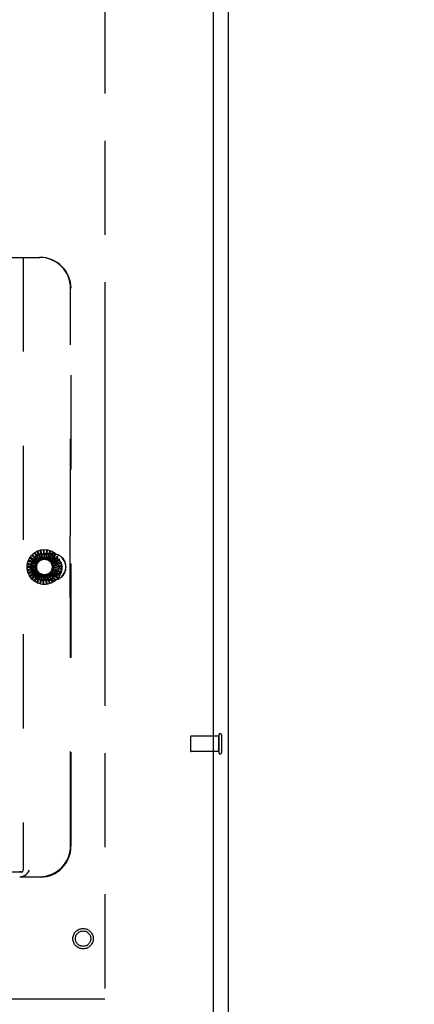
# Model space of a CAD drawing. Header units: inches. Extents: x 0 to 277, y 0 to 179.
# Tile 53 of 94: x 117 to 123, y 60 to 76. Entities that reach past the tile are written whole.
import ezdxf

# ---------------------------------------------------------------- set-up
doc = ezdxf.new("R2010")
doc.units = ezdxf.units.IN
doc.header["$LTSCALE"] = 15.20914
doc.header["$MEASUREMENT"] = 0
doc.linetypes.add('HIDDEN', pattern=[0.2, 0.1, -0.1])
doc.linetypes.add('PHANTOM', pattern=[0.8, 0.45, -0.05, 0.1, -0.05, 0.1, -0.05])
doc.layers.get('0').update_dxf_attribs({"linetype": 'CONTINUOUS'})
for name, color, linetype in [('02___PRT_ALL_AXES', 7, 'CONTINUOUS'), ('AVAILABLE_DOOR_SPACE', 7, 'CONTINUOUS'), ('DEFAULT_2', 8, 'HIDDEN'), ('DIMENSIONS', 7, 'CONTINUOUS')]:
    doc.layers.add(name, color=color, linetype=linetype)
doc.styles.get("Standard").update_dxf_attribs({"font": 'txt', "width": 0.8})
doc.dimstyles.new('DIMSTYLE_3', dxfattribs={"dimtxt": 1.268784, "dimasz": 1.626646, "dimexe": 0.09, "dimexo": 0.07, "dimgap": 0.039, "dimtad": 0, "dimtih": 1, "dimtoh": 1, "dimzin": 4, "dimdsep": 46, "dimtxsty": 'Standard', "dimblk": '_FILLED', "dimblk1": '_FILLED', "dimblk2": '_FILLED', "dimcen": 0.09, "dimadec": 0, "dimazin": 0, "dimtfac": 1, "dimtofl": 0, "dimtmove": 0, "dimatfit": 3, "dimldrblk": '_FILLED', "dimfxl": 0, "dimtolj": 1, "dimtzin": 4, "dimarcsym": 0})

# ---------------------------------------------------------------- blocks, each defined once
blk = doc.blocks.new('_FILLED')
at = {"color": 0, "linetype": 'ByBlock'}
blk.add_solid([(0, 0), (-1, 0.2), (-1, -0.2)], dxfattribs=at)
blk = doc.blocks.new('*D11')
at = {"layer": 'DIMENSIONS', "color": 2, "linetype": 'Continuous'}
for p, q in [((94.718, 111.952), (103.265, 111.952)), ((118.156, 111.952), (109.609, 111.952))]:
    blk.add_line(p, q, dxfattribs=at)
at = {"layer": 'DIMENSIONS', "color": 2, "linetype": 'Continuous', "xscale": 1.6266460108, "yscale": 1.6266460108, "zscale": 1.6266460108, "rotation": 180}
blk.add_blockref('_FILLED', (94.718, 111.952), dxfattribs=at)
at = {"layer": 'DIMENSIONS', "color": 2, "linetype": 'Continuous', "xscale": 1.6266460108, "yscale": 1.6266460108, "zscale": 1.6266460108}
blk.add_blockref('_FILLED', (118.156, 111.952), dxfattribs=at)
at = {"layer": 'DIMENSIONS', "color": 2, "linetype": 'Continuous', "insert": (106.437, 112.587), "char_height": 1.2688, "width": 5.07514, "attachment_point": 2, "line_spacing_factor": 0.9}
blk.add_mtext('23.44', dxfattribs=at)
blk = doc.blocks.new('*D12')
at = {"layer": 'DIMENSIONS', "color": 2, "linetype": 'Continuous'}
for p, q in [((118.156, 109.841), (114.852, 109.841)), ((119.906, 109.841), (123.159, 109.841))]:
    blk.add_line(p, q, dxfattribs=at)
at = {"layer": 'DIMENSIONS', "color": 2, "linetype": 'Continuous', "xscale": 1.6266460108, "yscale": 1.6266460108, "zscale": 1.6266460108}
blk.add_blockref('_FILLED', (118.156, 109.841), dxfattribs=at)
at = {"layer": 'DIMENSIONS', "color": 2, "linetype": 'Continuous', "xscale": 1.6266460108, "yscale": 1.6266460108, "zscale": 1.6266460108, "rotation": 180}
blk.add_blockref('_FILLED', (119.906, 109.841), dxfattribs=at)
at = {"layer": 'DIMENSIONS', "color": 2, "linetype": 'Continuous', "insert": (114.218, 110.475), "char_height": 1.2688, "width": 4.06011, "attachment_point": 3, "line_spacing_factor": 0.9}
blk.add_mtext('1.75', dxfattribs=at)

msp = doc.modelspace()

# ---------------------------------------------------------------- linework, layer by layer
at = {"color": 3, "linetype": 'Continuous'}
for p, q in [((120.156, 52.023), (120.156, 123.815)), ((119.906, 121.065), (119.906, 58.773))]:
    msp.add_line(p, q, dxfattribs=at)
at = {"layer": '02___PRT_ALL_AXES', "color": 8, "linetype": 'HIDDEN'}
for p, q in [((119.998, 64.043), (119.551, 64.043)), ((119.998, 63.795), (119.998, 64.043)), ((119.998, 63.795), (119.551, 63.795))]:
    msp.add_line(p, q, dxfattribs=at)
msp.add_circle((117.802, 60.773), 0.124, dxfattribs=at)
at = {"layer": 'AVAILABLE_DOOR_SPACE', "color": 4, "linetype": 'PHANTOM'}
for p, q in [((118.156, 120.044), (118.156, 59.794)), ((118.156, 59.794), (94.718, 59.794))]:
    msp.add_line(p, q, dxfattribs=at)
at = {"layer": 'DEFAULT_2', "color": 8, "linetype": 'HIDDEN'}
for p, q in [((115.74, 71.773), (117.105, 71.773)), ((116.834, 71.773), (116.834, 61.884)), ((117.6, 67.321), (117.6, 71.273)), ((117.607, 62.265), (117.607, 71.273)), ((117.593, 67.275), (117.596, 67.277)), ((117.589, 67.23), (117.589, 66.317)), ((116.945, 66.788), (117.048, 66.967)), ((117.062, 66.861), (116.957, 66.928)), ((116.982, 66.953), (117.07, 66.87)), ((117.081, 66.881), (116.99, 66.967)), ((117.02, 66.986), (117.09, 66.889)), ((117.103, 66.897), (117.03, 66.999)), ((117.063, 67.012), (117.114, 66.903)), ((117.073, 66.982), (117.28, 66.982)), ((117.127, 66.909), (117.075, 67.023)), ((117.11, 67.03), (117.139, 66.913)), ((117.154, 66.916), (117.124, 67.037)), ((117.16, 67.038), (117.166, 66.917)), ((117.181, 66.918), (117.175, 67.042)), ((117.314, 66.986), (117.177, 66.986)), ((117.177, 66.983), (117.314, 66.983)), ((117.21, 67.036), (117.194, 66.917)), ((117.208, 66.914), (117.226, 67.038)), ((117.259, 67.025), (117.221, 66.911)), ((117.235, 66.906), (117.275, 67.024)), ((117.305, 67.005), (117.246, 66.9)), ((117.259, 66.892), (117.321, 67.001)), ((117.347, 66.976), (117.268, 66.885)), ((117.28, 66.875), (117.361, 66.969)), ((117.382, 66.94), (117.288, 66.865)), ((117.297, 66.853), (117.395, 66.931)), ((117.305, 66.967), (117.409, 66.788)), ((117.033, 66.785), (116.908, 66.785)), ((116.912, 66.769), (117.032, 66.77)), ((117.038, 66.812), (116.915, 66.836)), ((116.916, 66.819), (117.034, 66.797)), ((116.929, 66.868), (117.042, 66.824)), ((117.047, 66.838), (116.931, 66.884)), ((116.952, 66.913), (117.053, 66.848)), ((117.177, 66.923), (117.314, 66.923)), ((117.177, 66.919), (117.314, 66.919)), ((117.301, 66.845), (117.301, 66.845)), ((117.41, 66.899), (117.303, 66.843)), ((117.31, 66.829), (117.421, 66.886)), ((117.429, 66.852), (117.314, 66.817)), ((117.318, 66.803), (117.438, 66.838)), ((117.44, 66.803), (117.32, 66.791)), ((117.321, 66.776), (117.445, 66.788)), ((117.033, 66.757), (116.911, 66.734)), ((116.918, 66.719), (117.036, 66.743)), ((117.039, 66.731), (116.923, 66.684)), ((116.933, 66.671), (117.044, 66.717)), ((117.05, 66.705), (116.944, 66.638)), ((117.048, 66.58), (116.945, 66.759)), ((116.956, 66.627), (117.057, 66.693)), ((117.065, 66.683), (116.974, 66.596)), ((116.988, 66.588), (117.075, 66.671)), ((117.084, 66.663), (117.011, 66.561)), ((117.027, 66.555), (117.096, 66.654)), ((117.107, 66.647), (117.055, 66.534)), ((117.071, 66.531), (117.12, 66.641)), ((117.132, 66.636), (117.102, 66.515)), ((117.119, 66.515), (117.146, 66.633)), ((117.158, 66.63), (117.153, 66.506)), ((117.168, 66.509), (117.173, 66.629)), ((117.314, 66.628), (117.177, 66.628)), ((117.314, 66.623), (117.177, 66.623)), ((117.186, 66.63), (117.204, 66.506)), ((117.219, 66.512), (117.201, 66.631)), ((117.213, 66.634), (117.254, 66.516)), ((117.267, 66.525), (117.227, 66.638)), ((117.239, 66.643), (117.301, 66.535)), ((117.313, 66.547), (117.252, 66.65)), ((117.262, 66.657), (117.344, 66.563)), ((117.353, 66.576), (117.274, 66.667)), ((117.283, 66.676), (117.381, 66.598)), ((117.387, 66.613), (117.292, 66.687)), ((117.299, 66.697), (117.41, 66.64)), ((117.409, 66.759), (117.305, 66.58)), ((117.414, 66.656), (117.306, 66.711)), ((117.311, 66.722), (117.431, 66.687)), ((117.432, 66.703), (117.316, 66.736)), ((117.319, 66.748), (117.443, 66.737)), ((117.44, 66.753), (117.321, 66.763)), ((117.28, 66.565), (117.073, 66.565)), ((117.314, 66.563), (117.177, 66.563)), ((117.177, 66.561), (117.314, 66.561)), ((117.593, 66.272), (117.596, 66.27)), ((117.6, 62.272), (117.6, 66.225)), ((119.541, 64.033), (119.541, 63.805)), ((119.998, 64.061), (119.998, 63.777)), ((120.041, 64.061), (120.041, 63.777)), ((116.815, 61.847), (105.426, 61.847)), ((105.131, 61.766), (117.109, 61.766)), ((105.459, 61.773), (116.782, 61.773)), ((116.782, 61.773), (117.102, 61.773))]:
    msp.add_line(p, q, dxfattribs=at)
for points in [[(116.957, 66.928), (116.957, 66.928), (116.956, 66.928), (116.956, 66.928), (116.956, 66.928), (116.956, 66.928), (116.956, 66.928), (116.956, 66.928), (116.955, 66.928), (116.955, 66.928), (116.955, 66.928), (116.955, 66.927), (116.955, 66.927), (116.954, 66.927), (116.954, 66.927), (116.954, 66.927), (116.954, 66.926), (116.954, 66.926), (116.954, 66.926), (116.953, 66.926), (116.953, 66.925)], [(116.98, 66.959), (116.98, 66.958), (116.979, 66.958), (116.979, 66.958), (116.979, 66.957), (116.979, 66.957), (116.98, 66.956), (116.98, 66.956), (116.98, 66.956), (116.98, 66.955), (116.981, 66.955), (116.981, 66.954), (116.981, 66.954), (116.982, 66.953), (116.982, 66.953)], [(116.99, 66.967), (116.99, 66.967), (116.99, 66.967), (116.99, 66.967), (116.989, 66.967), (116.989, 66.967), (116.989, 66.967), (116.989, 66.967), (116.989, 66.967), (116.988, 66.967), (116.988, 66.967), (116.988, 66.967), (116.988, 66.967), (116.988, 66.966), (116.987, 66.966), (116.987, 66.966), (116.987, 66.966), (116.987, 66.966), (116.986, 66.965), (116.986, 66.965), (116.986, 66.965)], [(117.019, 66.993), (117.018, 66.992), (117.018, 66.992), (117.018, 66.992), (117.018, 66.991), (117.018, 66.991), (117.018, 66.99), (117.018, 66.99), (117.018, 66.989), (117.018, 66.989), (117.018, 66.988), (117.019, 66.988), (117.019, 66.987), (117.019, 66.987), (117.02, 66.986)], [(117.03, 66.999), (117.03, 66.999), (117.03, 66.999), (117.03, 66.999), (117.029, 66.999), (117.029, 66.999), (117.029, 66.999), (117.029, 66.999), (117.029, 66.999), (117.028, 66.999), (117.028, 66.999), (117.028, 66.999), (117.028, 66.999), (117.027, 66.999), (117.027, 66.999), (117.027, 66.998), (117.027, 66.998), (117.026, 66.998), (117.026, 66.998), (117.026, 66.998), (117.026, 66.998)], [(117.063, 67.019), (117.063, 67.018), (117.062, 67.018), (117.062, 67.018), (117.062, 67.017), (117.062, 67.017), (117.062, 67.017), (117.062, 67.016), (117.062, 67.016), (117.062, 67.015), (117.062, 67.015), (117.062, 67.014), (117.062, 67.013), (117.063, 67.013), (117.063, 67.012)], [(117.075, 67.023), (117.075, 67.023), (117.075, 67.023), (117.075, 67.023), (117.075, 67.023), (117.075, 67.023), (117.074, 67.023), (117.074, 67.023), (117.074, 67.023), (117.074, 67.023), (117.074, 67.023), (117.073, 67.023), (117.073, 67.023), (117.073, 67.023), (117.073, 67.023), (117.072, 67.023), (117.072, 67.023), (117.072, 67.022), (117.071, 67.022), (117.071, 67.022), (117.071, 67.022)], [(117.111, 67.036), (117.111, 67.036), (117.111, 67.035), (117.11, 67.035), (117.11, 67.035), (117.11, 67.034), (117.11, 67.034), (117.11, 67.033), (117.11, 67.033), (117.11, 67.032), (117.11, 67.032), (117.11, 67.031), (117.11, 67.031), (117.11, 67.03), (117.11, 67.03)], [(117.124, 67.037), (117.124, 67.038), (117.124, 67.038), (117.124, 67.038), (117.124, 67.038), (117.124, 67.038), (117.124, 67.038), (117.123, 67.038), (117.123, 67.038), (117.123, 67.038), (117.123, 67.038), (117.122, 67.038), (117.122, 67.038), (117.122, 67.038), (117.122, 67.038), (117.121, 67.038), (117.121, 67.038), (117.121, 67.038), (117.12, 67.038), (117.12, 67.038), (117.12, 67.038)], [(117.162, 67.043), (117.162, 67.043), (117.161, 67.043), (117.161, 67.043), (117.161, 67.043), (117.16, 67.042), (117.16, 67.042), (117.16, 67.041), (117.16, 67.041), (117.16, 67.04), (117.16, 67.04), (117.16, 67.039), (117.16, 67.039), (117.16, 67.038), (117.16, 67.038)], [(117.175, 67.042), (117.175, 67.043), (117.175, 67.043), (117.175, 67.043), (117.175, 67.043), (117.175, 67.043), (117.175, 67.043), (117.174, 67.043), (117.174, 67.043), (117.174, 67.043), (117.174, 67.043), (117.173, 67.044), (117.173, 67.044), (117.173, 67.044), (117.173, 67.044), (117.172, 67.044), (117.172, 67.044), (117.172, 67.044), (117.171, 67.044), (117.171, 67.044), (117.171, 67.044)], [(117.214, 67.041), (117.213, 67.041), (117.213, 67.041), (117.212, 67.041), (117.212, 67.041), (117.212, 67.041), (117.211, 67.04), (117.211, 67.04), (117.211, 67.039), (117.211, 67.039), (117.211, 67.038), (117.21, 67.038), (117.21, 67.037), (117.21, 67.037), (117.21, 67.036)], [(117.226, 67.038), (117.226, 67.038), (117.226, 67.038), (117.226, 67.038), (117.226, 67.039), (117.226, 67.039), (117.226, 67.039), (117.225, 67.039), (117.225, 67.039), (117.225, 67.039), (117.225, 67.039), (117.225, 67.039), (117.224, 67.039), (117.224, 67.039), (117.224, 67.04), (117.224, 67.04), (117.223, 67.04), (117.223, 67.04), (117.223, 67.04), (117.222, 67.04), (117.222, 67.04)], [(117.264, 67.029), (117.263, 67.03), (117.263, 67.03), (117.262, 67.029), (117.262, 67.029), (117.262, 67.029), (117.261, 67.029), (117.261, 67.028), (117.261, 67.028), (117.26, 67.028), (117.26, 67.027), (117.26, 67.027), (117.26, 67.026), (117.259, 67.025), (117.259, 67.025)], [(117.275, 67.024), (117.275, 67.024), (117.275, 67.024), (117.275, 67.024), (117.275, 67.024), (117.275, 67.025), (117.275, 67.025), (117.275, 67.025), (117.275, 67.025), (117.274, 67.025), (117.274, 67.025), (117.274, 67.025), (117.274, 67.026), (117.274, 67.026), (117.273, 67.026), (117.273, 67.026), (117.273, 67.026), (117.273, 67.026), (117.272, 67.026), (117.272, 67.026), (117.272, 67.027)], [(117.31, 67.008), (117.31, 67.009), (117.31, 67.009), (117.309, 67.009), (117.309, 67.009), (117.308, 67.008), (117.308, 67.008), (117.308, 67.008), (117.307, 67.008), (117.307, 67.007), (117.307, 67.007), (117.306, 67.006), (117.306, 67.006), (117.306, 67.005), (117.305, 67.005)], [(117.321, 67.001), (117.321, 67.001), (117.321, 67.001), (117.321, 67.001), (117.321, 67.001), (117.321, 67.001), (117.321, 67.002), (117.321, 67.002), (117.32, 67.002), (117.32, 67.002), (117.32, 67.002), (117.32, 67.002), (117.32, 67.003), (117.32, 67.003), (117.319, 67.003), (117.319, 67.003), (117.319, 67.003), (117.319, 67.003), (117.318, 67.004), (117.318, 67.004), (117.318, 67.004)], [(117.352, 66.979), (117.352, 66.979), (117.352, 66.979), (117.351, 66.979), (117.351, 66.979), (117.35, 66.979), (117.35, 66.979), (117.35, 66.979), (117.349, 66.979), (117.349, 66.978), (117.348, 66.978), (117.348, 66.978), (117.348, 66.977), (117.347, 66.977), (117.347, 66.976)], [(117.361, 66.969), (117.361, 66.969), (117.361, 66.969), (117.361, 66.97), (117.361, 66.97), (117.361, 66.97), (117.361, 66.97), (117.361, 66.97), (117.361, 66.971), (117.361, 66.971), (117.361, 66.971), (117.361, 66.971), (117.361, 66.971), (117.36, 66.972), (117.36, 66.972), (117.36, 66.972), (117.36, 66.972), (117.36, 66.972), (117.359, 66.973), (117.359, 66.973), (117.359, 66.973)], [(117.388, 66.942), (117.388, 66.942), (117.387, 66.942), (117.387, 66.943), (117.387, 66.943), (117.386, 66.943), (117.386, 66.943), (117.385, 66.942), (117.385, 66.942), (117.384, 66.942), (117.384, 66.942), (117.383, 66.941), (117.383, 66.941), (117.382, 66.941), (117.382, 66.94)], [(117.395, 66.931), (117.395, 66.931), (117.395, 66.931), (117.395, 66.931), (117.395, 66.931), (117.395, 66.931), (117.395, 66.932), (117.395, 66.932), (117.395, 66.932), (117.395, 66.932), (117.395, 66.933), (117.395, 66.933), (117.395, 66.933), (117.395, 66.933), (117.394, 66.933), (117.394, 66.934), (117.394, 66.934), (117.394, 66.934), (117.394, 66.935), (117.394, 66.935), (117.393, 66.935)], [(116.906, 66.772), (116.906, 66.771), (116.907, 66.771), (116.907, 66.771), (116.907, 66.77), (116.907, 66.77), (116.908, 66.77), (116.908, 66.77), (116.909, 66.769), (116.909, 66.769), (116.91, 66.769), (116.91, 66.769), (116.911, 66.769), (116.912, 66.769), (116.912, 66.769)], [(116.908, 66.785), (116.908, 66.785), (116.908, 66.785), (116.907, 66.785), (116.907, 66.785), (116.907, 66.784), (116.907, 66.784), (116.907, 66.784), (116.907, 66.784), (116.907, 66.784), (116.907, 66.783), (116.907, 66.783), (116.907, 66.783), (116.907, 66.783), (116.907, 66.782), (116.907, 66.782), (116.907, 66.782), (116.907, 66.781), (116.907, 66.781), (116.907, 66.781), (116.907, 66.781)], [(116.911, 66.823), (116.911, 66.823), (116.911, 66.822), (116.911, 66.822), (116.911, 66.821), (116.912, 66.821), (116.912, 66.821), (116.912, 66.82), (116.913, 66.82), (116.913, 66.82), (116.914, 66.82), (116.914, 66.82), (116.915, 66.82), (116.915, 66.819), (116.916, 66.819)], [(116.915, 66.836), (116.915, 66.836), (116.915, 66.836), (116.914, 66.835), (116.914, 66.835), (116.914, 66.835), (116.914, 66.835), (116.914, 66.835), (116.914, 66.835), (116.914, 66.834), (116.914, 66.834), (116.914, 66.834), (116.913, 66.834), (116.913, 66.833), (116.913, 66.833), (116.913, 66.833), (116.913, 66.833), (116.913, 66.832), (116.913, 66.832), (116.913, 66.832), (116.913, 66.831)], [(116.925, 66.872), (116.925, 66.872), (116.925, 66.872), (116.925, 66.871), (116.925, 66.871), (116.925, 66.87), (116.926, 66.87), (116.926, 66.87), (116.926, 66.869), (116.927, 66.869), (116.927, 66.869), (116.928, 66.869), (116.928, 66.868), (116.929, 66.868), (116.929, 66.868)], [(116.931, 66.884), (116.931, 66.884), (116.931, 66.884), (116.931, 66.884), (116.931, 66.884), (116.931, 66.884), (116.93, 66.884), (116.93, 66.883), (116.93, 66.883), (116.93, 66.883), (116.93, 66.883), (116.93, 66.883), (116.93, 66.882), (116.929, 66.882), (116.929, 66.882), (116.929, 66.882), (116.929, 66.882), (116.929, 66.881), (116.929, 66.881), (116.929, 66.881), (116.928, 66.88)], [(116.948, 66.918), (116.948, 66.918), (116.948, 66.917), (116.948, 66.917), (116.948, 66.917), (116.948, 66.916), (116.949, 66.916), (116.949, 66.915), (116.949, 66.915), (116.949, 66.915), (116.95, 66.914), (116.95, 66.914), (116.951, 66.914), (116.951, 66.913), (116.952, 66.913)], [(117.032, 66.77), (117.033, 66.769), (117.033, 66.769), (117.033, 66.768), (117.033, 66.768), (117.033, 66.767), (117.033, 66.766)], [(117.033, 66.785), (117.033, 66.787), (117.034, 66.789), (117.034, 66.791), (117.035, 66.794)], [(117.034, 66.797), (117.035, 66.797), (117.035, 66.796), (117.035, 66.795), (117.035, 66.795), (117.035, 66.794), (117.035, 66.794)], [(117.038, 66.812), (117.038, 66.814), (117.039, 66.816), (117.04, 66.818), (117.041, 66.82)], [(117.042, 66.824), (117.042, 66.823), (117.042, 66.823), (117.042, 66.822), (117.041, 66.821), (117.041, 66.821), (117.041, 66.82)], [(117.047, 66.838), (117.049, 66.839), (117.05, 66.841), (117.051, 66.843), (117.052, 66.845)], [(117.053, 66.848), (117.053, 66.848), (117.053, 66.847), (117.053, 66.847), (117.053, 66.846), (117.053, 66.846), (117.052, 66.845)], [(117.062, 66.861), (117.063, 66.862), (117.065, 66.864), (117.067, 66.866), (117.068, 66.867)], [(117.07, 66.87), (117.07, 66.87), (117.07, 66.869), (117.069, 66.869), (117.069, 66.868), (117.069, 66.868), (117.068, 66.867)], [(117.081, 66.881), (117.082, 66.882), (117.084, 66.884), (117.086, 66.885), (117.088, 66.886)], [(117.09, 66.889), (117.09, 66.888), (117.09, 66.888), (117.089, 66.887), (117.089, 66.887), (117.088, 66.886), (117.088, 66.886)], [(117.103, 66.897), (117.105, 66.898), (117.107, 66.899), (117.109, 66.9), (117.111, 66.901)], [(117.114, 66.903), (117.113, 66.903), (117.113, 66.902), (117.112, 66.902), (117.112, 66.901), (117.111, 66.901), (117.111, 66.901)], [(117.127, 66.909), (117.13, 66.91), (117.132, 66.91), (117.134, 66.911), (117.136, 66.911)], [(117.139, 66.913), (117.139, 66.912), (117.138, 66.912), (117.138, 66.912), (117.137, 66.911), (117.137, 66.911), (117.136, 66.911)], [(117.154, 66.916), (117.156, 66.916), (117.158, 66.916), (117.161, 66.916), (117.163, 66.916)], [(117.166, 66.917), (117.166, 66.917), (117.165, 66.917), (117.165, 66.917), (117.164, 66.916), (117.163, 66.916), (117.163, 66.916)], [(117.181, 66.918), (117.183, 66.917), (117.186, 66.917), (117.188, 66.917), (117.19, 66.916)], [(117.194, 66.917), (117.193, 66.917), (117.193, 66.916), (117.192, 66.916), (117.191, 66.916), (117.191, 66.916), (117.19, 66.916)], [(117.208, 66.914), (117.211, 66.913), (117.213, 66.913), (117.215, 66.912), (117.217, 66.911)], [(117.221, 66.911), (117.22, 66.911), (117.219, 66.911), (117.219, 66.911), (117.218, 66.911), (117.217, 66.911), (117.217, 66.911)], [(117.235, 66.906), (117.236, 66.905), (117.238, 66.903), (117.24, 66.902), (117.242, 66.901)], [(117.246, 66.9), (117.245, 66.9), (117.245, 66.9), (117.244, 66.9), (117.243, 66.901), (117.243, 66.901), (117.242, 66.901)], [(117.259, 66.892), (117.26, 66.891), (117.262, 66.889), (117.264, 66.888), (117.265, 66.886)], [(117.268, 66.885), (117.268, 66.885), (117.267, 66.885), (117.267, 66.885), (117.266, 66.886), (117.266, 66.886), (117.265, 66.886)], [(117.28, 66.875), (117.281, 66.873), (117.282, 66.871), (117.284, 66.869), (117.285, 66.868)], [(117.288, 66.865), (117.287, 66.866), (117.287, 66.866), (117.286, 66.866), (117.286, 66.867), (117.285, 66.867), (117.285, 66.868)], [(117.297, 66.853), (117.298, 66.852), (117.298, 66.851), (117.299, 66.849), (117.3, 66.848), (117.3, 66.847), (117.301, 66.845)], [(117.303, 66.843), (117.303, 66.843), (117.302, 66.843), (117.302, 66.844), (117.302, 66.844), (117.301, 66.845), (117.301, 66.845)], [(117.31, 66.829), (117.31, 66.827), (117.311, 66.825), (117.312, 66.823), (117.312, 66.821)], [(117.314, 66.817), (117.314, 66.818), (117.313, 66.818), (117.313, 66.819), (117.313, 66.82), (117.312, 66.82), (117.312, 66.821)], [(117.318, 66.803), (117.318, 66.801), (117.318, 66.799), (117.319, 66.796), (117.319, 66.794)], [(117.32, 66.791), (117.32, 66.791), (117.319, 66.792), (117.319, 66.792), (117.319, 66.793), (117.319, 66.794), (117.319, 66.794)], [(117.321, 66.776), (117.321, 66.774), (117.321, 66.771), (117.32, 66.769), (117.32, 66.767)], [(117.416, 66.899), (117.416, 66.899), (117.416, 66.899), (117.415, 66.9), (117.415, 66.9), (117.414, 66.9), (117.414, 66.9), (117.414, 66.9), (117.413, 66.9), (117.413, 66.9), (117.412, 66.9), (117.412, 66.899), (117.411, 66.899), (117.41, 66.899), (117.41, 66.899)], [(117.421, 66.886), (117.421, 66.887), (117.421, 66.887), (117.421, 66.887), (117.421, 66.887), (117.421, 66.887), (117.421, 66.887), (117.421, 66.888), (117.421, 66.888), (117.421, 66.888), (117.421, 66.888), (117.421, 66.889), (117.421, 66.889), (117.421, 66.889), (117.421, 66.889), (117.421, 66.89), (117.421, 66.89), (117.42, 66.89), (117.42, 66.891), (117.42, 66.891), (117.42, 66.891)], [(117.436, 66.851), (117.435, 66.852), (117.435, 66.852), (117.435, 66.852), (117.434, 66.852), (117.434, 66.853), (117.434, 66.853), (117.433, 66.853), (117.433, 66.853), (117.432, 66.853), (117.432, 66.853), (117.431, 66.853), (117.431, 66.852), (117.43, 66.852), (117.429, 66.852)], [(117.438, 66.838), (117.438, 66.838), (117.438, 66.838), (117.438, 66.839), (117.438, 66.839), (117.438, 66.839), (117.438, 66.839), (117.438, 66.839), (117.438, 66.84), (117.438, 66.84), (117.438, 66.84), (117.438, 66.84), (117.438, 66.841), (117.438, 66.841), (117.438, 66.841), (117.438, 66.841), (117.438, 66.842), (117.438, 66.842), (117.438, 66.842), (117.438, 66.843), (117.438, 66.843)], [(117.446, 66.801), (117.446, 66.801), (117.445, 66.802), (117.445, 66.802), (117.445, 66.802), (117.444, 66.803), (117.444, 66.803), (117.444, 66.803), (117.443, 66.803), (117.443, 66.803), (117.442, 66.803), (117.441, 66.803), (117.441, 66.803), (117.44, 66.803), (117.44, 66.803)], [(117.445, 66.788), (117.446, 66.788), (117.446, 66.788), (117.446, 66.788), (117.446, 66.788), (117.446, 66.788), (117.446, 66.788), (117.446, 66.789), (117.446, 66.789), (117.446, 66.789), (117.446, 66.789), (117.446, 66.79), (117.446, 66.79), (117.446, 66.79), (117.446, 66.79), (117.446, 66.791), (117.446, 66.791), (117.446, 66.791), (117.446, 66.792), (117.446, 66.792), (117.446, 66.792)], [(116.911, 66.734), (116.91, 66.734), (116.91, 66.734), (116.91, 66.734), (116.91, 66.733), (116.91, 66.733), (116.91, 66.733), (116.91, 66.733), (116.91, 66.733), (116.91, 66.732), (116.91, 66.732), (116.91, 66.732), (116.91, 66.732), (116.91, 66.731), (116.91, 66.731), (116.91, 66.731), (116.91, 66.73), (116.91, 66.73), (116.91, 66.73), (116.91, 66.729), (116.91, 66.729)], [(116.912, 66.721), (116.912, 66.72), (116.912, 66.72), (116.912, 66.72), (116.913, 66.719), (116.913, 66.719), (116.913, 66.719), (116.914, 66.719), (116.914, 66.719), (116.915, 66.719), (116.915, 66.719), (116.916, 66.719), (116.917, 66.719), (116.917, 66.719), (116.918, 66.719)], [(116.923, 66.684), (116.923, 66.684), (116.923, 66.684), (116.923, 66.684), (116.923, 66.684), (116.923, 66.683), (116.922, 66.683), (116.922, 66.683), (116.922, 66.683), (116.923, 66.683), (116.923, 66.682), (116.923, 66.682), (116.923, 66.682), (116.923, 66.682), (116.923, 66.681), (116.923, 66.681), (116.923, 66.681), (116.923, 66.68), (116.923, 66.68), (116.923, 66.68), (116.923, 66.68)], [(116.926, 66.672), (116.927, 66.671), (116.927, 66.671), (116.927, 66.67), (116.928, 66.67), (116.928, 66.67), (116.928, 66.67), (116.929, 66.67), (116.929, 66.67), (116.93, 66.67), (116.93, 66.67), (116.931, 66.671), (116.932, 66.671), (116.932, 66.671), (116.933, 66.671)], [(116.944, 66.638), (116.944, 66.638), (116.944, 66.638), (116.944, 66.637), (116.944, 66.637), (116.944, 66.637), (116.944, 66.637), (116.944, 66.637), (116.944, 66.636), (116.944, 66.636), (116.944, 66.636), (116.944, 66.636), (116.945, 66.635), (116.945, 66.635), (116.945, 66.635), (116.945, 66.635), (116.945, 66.634), (116.945, 66.634), (116.945, 66.634), (116.946, 66.634), (116.946, 66.633)], [(116.95, 66.626), (116.951, 66.626), (116.951, 66.625), (116.951, 66.625), (116.952, 66.625), (116.952, 66.625), (116.952, 66.625), (116.953, 66.625), (116.953, 66.625), (116.954, 66.625), (116.954, 66.626), (116.955, 66.626), (116.955, 66.626), (116.956, 66.626), (116.956, 66.627)], [(117.033, 66.757), (117.033, 66.76), (117.033, 66.762), (117.033, 66.764), (117.033, 66.766)], [(117.036, 66.743), (117.036, 66.742), (117.036, 66.742), (117.037, 66.741), (117.037, 66.741), (117.037, 66.74), (117.037, 66.739)], [(117.039, 66.731), (117.039, 66.733), (117.038, 66.735), (117.038, 66.737), (117.037, 66.739)], [(117.044, 66.717), (117.045, 66.716), (117.045, 66.716), (117.045, 66.715), (117.046, 66.715), (117.046, 66.714), (117.046, 66.714)], [(117.05, 66.705), (117.049, 66.707), (117.048, 66.709), (117.047, 66.712), (117.046, 66.714)], [(117.057, 66.693), (117.058, 66.692), (117.058, 66.692), (117.059, 66.691), (117.059, 66.691), (117.06, 66.691), (117.06, 66.69)], [(117.065, 66.683), (117.064, 66.684), (117.062, 66.686), (117.061, 66.688), (117.06, 66.69)], [(117.075, 66.671), (117.075, 66.671), (117.076, 66.671), (117.076, 66.671), (117.077, 66.67), (117.077, 66.67), (117.078, 66.669)], [(117.084, 66.663), (117.082, 66.665), (117.081, 66.666), (117.079, 66.668), (117.078, 66.669)], [(117.096, 66.654), (117.097, 66.654), (117.097, 66.654), (117.098, 66.654), (117.098, 66.653), (117.099, 66.653), (117.099, 66.653)], [(117.107, 66.647), (117.105, 66.649), (117.103, 66.65), (117.101, 66.651), (117.099, 66.653)], [(117.12, 66.641), (117.121, 66.641), (117.121, 66.641), (117.122, 66.641), (117.122, 66.641), (117.123, 66.64), (117.124, 66.64)], [(117.132, 66.636), (117.13, 66.637), (117.128, 66.638), (117.126, 66.639), (117.124, 66.64)], [(117.146, 66.633), (117.147, 66.633), (117.147, 66.633), (117.148, 66.633), (117.149, 66.633), (117.149, 66.633), (117.15, 66.633)], [(117.158, 66.63), (117.156, 66.631), (117.154, 66.631), (117.152, 66.632), (117.15, 66.633)], [(117.173, 66.629), (117.174, 66.63), (117.175, 66.63), (117.175, 66.63), (117.176, 66.63), (117.176, 66.63), (117.177, 66.63)], [(117.186, 66.63), (117.184, 66.63), (117.181, 66.63), (117.179, 66.63), (117.177, 66.63)], [(117.201, 66.631), (117.201, 66.632), (117.202, 66.632), (117.202, 66.632), (117.203, 66.632), (117.204, 66.633), (117.204, 66.633)], [(117.213, 66.634), (117.211, 66.633), (117.209, 66.633), (117.206, 66.633), (117.204, 66.633)], [(117.227, 66.638), (117.228, 66.639), (117.228, 66.639), (117.229, 66.64), (117.229, 66.64), (117.23, 66.64), (117.23, 66.64)], [(117.239, 66.643), (117.237, 66.642), (117.235, 66.642), (117.232, 66.641), (117.23, 66.64)], [(117.252, 66.65), (117.252, 66.651), (117.253, 66.651), (117.253, 66.652), (117.253, 66.652), (117.254, 66.653), (117.255, 66.653)], [(117.262, 66.657), (117.26, 66.656), (117.258, 66.655), (117.256, 66.654), (117.255, 66.653)], [(117.274, 66.667), (117.274, 66.667), (117.274, 66.668), (117.275, 66.668), (117.275, 66.669), (117.275, 66.669), (117.276, 66.67)], [(117.283, 66.676), (117.281, 66.674), (117.279, 66.673), (117.278, 66.671), (117.276, 66.67)], [(117.292, 66.687), (117.292, 66.688), (117.293, 66.688), (117.293, 66.689), (117.293, 66.689), (117.293, 66.69), (117.294, 66.69)], [(117.299, 66.697), (117.298, 66.696), (117.297, 66.694), (117.295, 66.692), (117.294, 66.69)], [(117.306, 66.711), (117.306, 66.711), (117.307, 66.712), (117.307, 66.712), (117.307, 66.713), (117.307, 66.714), (117.307, 66.714)], [(117.311, 66.722), (117.31, 66.72), (117.309, 66.718), (117.308, 66.716), (117.307, 66.714)], [(117.319, 66.748), (117.318, 66.746), (117.318, 66.744), (117.317, 66.742), (117.316, 66.74)], [(117.316, 66.736), (117.316, 66.737), (117.316, 66.737), (117.316, 66.738), (117.316, 66.739), (117.316, 66.739), (117.316, 66.74)], [(117.321, 66.763), (117.32, 66.764), (117.32, 66.764), (117.32, 66.765), (117.32, 66.766), (117.32, 66.766), (117.32, 66.767)], [(117.39, 66.608), (117.39, 66.608), (117.391, 66.608), (117.391, 66.609), (117.391, 66.609), (117.391, 66.61), (117.39, 66.61), (117.39, 66.611), (117.39, 66.611), (117.39, 66.611), (117.389, 66.612), (117.389, 66.612), (117.388, 66.613), (117.388, 66.613), (117.387, 66.613)], [(117.41, 66.64), (117.411, 66.64), (117.411, 66.64), (117.411, 66.64), (117.411, 66.64), (117.411, 66.64), (117.411, 66.64), (117.412, 66.641), (117.412, 66.641), (117.412, 66.641), (117.412, 66.641), (117.412, 66.641), (117.412, 66.641), (117.413, 66.642), (117.413, 66.642), (117.413, 66.642), (117.413, 66.642), (117.413, 66.643), (117.413, 66.643), (117.414, 66.643), (117.414, 66.644)], [(117.418, 66.651), (117.418, 66.652), (117.418, 66.652), (117.418, 66.652), (117.418, 66.653), (117.418, 66.653), (117.417, 66.654), (117.417, 66.654), (117.417, 66.654), (117.416, 66.655), (117.416, 66.655), (117.415, 66.655), (117.415, 66.656), (117.414, 66.656), (117.414, 66.656)], [(117.431, 66.687), (117.432, 66.687), (117.432, 66.687), (117.432, 66.687), (117.432, 66.687), (117.432, 66.687), (117.432, 66.687), (117.432, 66.687), (117.433, 66.688), (117.433, 66.688), (117.433, 66.688), (117.433, 66.688), (117.433, 66.688), (117.433, 66.689), (117.433, 66.689), (117.433, 66.689), (117.434, 66.689), (117.434, 66.69), (117.434, 66.69), (117.434, 66.69), (117.434, 66.691)], [(117.436, 66.699), (117.437, 66.699), (117.437, 66.7), (117.436, 66.7), (117.436, 66.701), (117.436, 66.701), (117.436, 66.701), (117.435, 66.702), (117.435, 66.702), (117.435, 66.702), (117.434, 66.702), (117.433, 66.703), (117.433, 66.703), (117.432, 66.703), (117.432, 66.703)], [(117.446, 66.749), (117.446, 66.75), (117.446, 66.75), (117.446, 66.751), (117.445, 66.751), (117.445, 66.751), (117.445, 66.752), (117.444, 66.752), (117.444, 66.752), (117.443, 66.752), (117.443, 66.752), (117.442, 66.752), (117.442, 66.753), (117.441, 66.753), (117.44, 66.753)], [(117.443, 66.737), (117.443, 66.737), (117.444, 66.737), (117.444, 66.737), (117.444, 66.737), (117.444, 66.737), (117.444, 66.737), (117.444, 66.737), (117.444, 66.738), (117.444, 66.738), (117.444, 66.738), (117.444, 66.738), (117.445, 66.739), (117.445, 66.739), (117.445, 66.739), (117.445, 66.739), (117.445, 66.74), (117.445, 66.74), (117.445, 66.74), (117.445, 66.741), (117.445, 66.741)], [(116.974, 66.596), (116.974, 66.596), (116.974, 66.596), (116.974, 66.596), (116.974, 66.596), (116.974, 66.595), (116.974, 66.595), (116.974, 66.595), (116.974, 66.595), (116.975, 66.595), (116.975, 66.594), (116.975, 66.594), (116.975, 66.594), (116.975, 66.594), (116.975, 66.594), (116.975, 66.593), (116.976, 66.593), (116.976, 66.593), (116.976, 66.593), (116.976, 66.592), (116.976, 66.592)], [(116.982, 66.586), (116.983, 66.585), (116.983, 66.585), (116.983, 66.585), (116.984, 66.585), (116.984, 66.585), (116.985, 66.585), (116.985, 66.585), (116.986, 66.586), (116.986, 66.586), (116.986, 66.586), (116.987, 66.587), (116.987, 66.587), (116.988, 66.587), (116.988, 66.588)], [(117.011, 66.561), (117.011, 66.561), (117.011, 66.561), (117.011, 66.561), (117.011, 66.56), (117.012, 66.56), (117.012, 66.56), (117.012, 66.56), (117.012, 66.56), (117.012, 66.56), (117.012, 66.559), (117.012, 66.559), (117.013, 66.559), (117.013, 66.559), (117.013, 66.559), (117.013, 66.558), (117.013, 66.558), (117.014, 66.558), (117.014, 66.558), (117.014, 66.558), (117.014, 66.557)], [(117.021, 66.552), (117.022, 66.552), (117.022, 66.552), (117.023, 66.552), (117.023, 66.552), (117.023, 66.552), (117.024, 66.552), (117.024, 66.553), (117.025, 66.553), (117.025, 66.553), (117.025, 66.554), (117.026, 66.554), (117.026, 66.554), (117.026, 66.555), (117.027, 66.555)], [(117.055, 66.534), (117.055, 66.534), (117.055, 66.533), (117.055, 66.533), (117.055, 66.533), (117.055, 66.533), (117.055, 66.533), (117.055, 66.533), (117.055, 66.532), (117.055, 66.532), (117.056, 66.532), (117.056, 66.532), (117.056, 66.532), (117.056, 66.532), (117.057, 66.532), (117.057, 66.531), (117.057, 66.531), (117.057, 66.531), (117.058, 66.531), (117.058, 66.531), (117.058, 66.531)], [(117.066, 66.527), (117.066, 66.527), (117.067, 66.527), (117.067, 66.527), (117.068, 66.527), (117.068, 66.527), (117.068, 66.527), (117.069, 66.528), (117.069, 66.528), (117.069, 66.528), (117.07, 66.529), (117.07, 66.529), (117.07, 66.53), (117.07, 66.53), (117.071, 66.531)], [(117.102, 66.515), (117.102, 66.515), (117.102, 66.515), (117.102, 66.514), (117.102, 66.514), (117.103, 66.514), (117.103, 66.514), (117.103, 66.514), (117.103, 66.514), (117.103, 66.514), (117.104, 66.514), (117.104, 66.513), (117.104, 66.513), (117.104, 66.513), (117.104, 66.513), (117.105, 66.513), (117.105, 66.513), (117.105, 66.513), (117.106, 66.513), (117.106, 66.513), (117.106, 66.513)], [(117.115, 66.51), (117.115, 66.51), (117.115, 66.51), (117.116, 66.511), (117.116, 66.511), (117.117, 66.511), (117.117, 66.511), (117.117, 66.512), (117.117, 66.512), (117.118, 66.513), (117.118, 66.513), (117.118, 66.514), (117.118, 66.514), (117.118, 66.515), (117.119, 66.515)], [(117.153, 66.506), (117.153, 66.505), (117.153, 66.505), (117.153, 66.505), (117.153, 66.505), (117.153, 66.505), (117.153, 66.505), (117.153, 66.505), (117.154, 66.505), (117.154, 66.504), (117.154, 66.504), (117.154, 66.504), (117.155, 66.504), (117.155, 66.504), (117.155, 66.504), (117.155, 66.504), (117.156, 66.504), (117.156, 66.504), (117.156, 66.504), (117.157, 66.504), (117.157, 66.504)], [(117.165, 66.503), (117.166, 66.503), (117.166, 66.504), (117.167, 66.504), (117.167, 66.504), (117.167, 66.504), (117.168, 66.505), (117.168, 66.505), (117.168, 66.506), (117.168, 66.506), (117.168, 66.507), (117.168, 66.507), (117.168, 66.508), (117.168, 66.508), (117.168, 66.509)], [(117.204, 66.506), (117.204, 66.506), (117.204, 66.506), (117.204, 66.505), (117.204, 66.505), (117.204, 66.505), (117.204, 66.505), (117.205, 66.505), (117.205, 66.505), (117.205, 66.505), (117.205, 66.505), (117.206, 66.505), (117.206, 66.505), (117.206, 66.505), (117.206, 66.505), (117.207, 66.505), (117.207, 66.505), (117.207, 66.505), (117.208, 66.505), (117.208, 66.505), (117.208, 66.505)], [(117.217, 66.506), (117.217, 66.506), (117.218, 66.506), (117.218, 66.507), (117.218, 66.507), (117.218, 66.507), (117.219, 66.508), (117.219, 66.508), (117.219, 66.509), (117.219, 66.509), (117.219, 66.51), (117.219, 66.51), (117.219, 66.511), (117.219, 66.512), (117.219, 66.512)], [(117.254, 66.516), (117.254, 66.516), (117.254, 66.515), (117.254, 66.515), (117.254, 66.515), (117.255, 66.515), (117.255, 66.515), (117.255, 66.515), (117.255, 66.515), (117.255, 66.515), (117.256, 66.515), (117.256, 66.515), (117.256, 66.515), (117.256, 66.515), (117.257, 66.515), (117.257, 66.515), (117.257, 66.516), (117.258, 66.516), (117.258, 66.516), (117.258, 66.516), (117.258, 66.516)], [(117.267, 66.519), (117.267, 66.519), (117.267, 66.519), (117.268, 66.519), (117.268, 66.52), (117.268, 66.52), (117.268, 66.521), (117.268, 66.521), (117.268, 66.522), (117.268, 66.522), (117.268, 66.523), (117.268, 66.523), (117.268, 66.524), (117.268, 66.524), (117.267, 66.525)], [(117.301, 66.535), (117.301, 66.535), (117.301, 66.535), (117.302, 66.535), (117.302, 66.535), (117.302, 66.535), (117.302, 66.535), (117.302, 66.535), (117.303, 66.535), (117.303, 66.535), (117.303, 66.535), (117.303, 66.535), (117.304, 66.535), (117.304, 66.535), (117.304, 66.535), (117.304, 66.535), (117.305, 66.535), (117.305, 66.536), (117.305, 66.536), (117.306, 66.536), (117.306, 66.536)], [(117.313, 66.54), (117.314, 66.541), (117.314, 66.541), (117.314, 66.541), (117.314, 66.542), (117.314, 66.542), (117.314, 66.542), (117.314, 66.543), (117.314, 66.543), (117.314, 66.544), (117.314, 66.544), (117.314, 66.545), (117.313, 66.545), (117.313, 66.546), (117.313, 66.547)], [(117.344, 66.563), (117.344, 66.563), (117.344, 66.563), (117.345, 66.563), (117.345, 66.563), (117.345, 66.563), (117.345, 66.563), (117.345, 66.563), (117.346, 66.563), (117.346, 66.563), (117.346, 66.563), (117.346, 66.563), (117.346, 66.563), (117.347, 66.563), (117.347, 66.564), (117.347, 66.564), (117.347, 66.564), (117.348, 66.564), (117.348, 66.564), (117.348, 66.565), (117.348, 66.565)], [(117.355, 66.57), (117.355, 66.571), (117.355, 66.571), (117.356, 66.571), (117.356, 66.572), (117.356, 66.572), (117.356, 66.573), (117.355, 66.573), (117.355, 66.574), (117.355, 66.574), (117.355, 66.574), (117.354, 66.575), (117.354, 66.575), (117.354, 66.576), (117.353, 66.576)], [(117.381, 66.598), (117.381, 66.598), (117.381, 66.598), (117.381, 66.598), (117.382, 66.598), (117.382, 66.598), (117.382, 66.598), (117.382, 66.599), (117.382, 66.599), (117.383, 66.599), (117.383, 66.599), (117.383, 66.599), (117.383, 66.599), (117.383, 66.599), (117.384, 66.6), (117.384, 66.6), (117.384, 66.6), (117.384, 66.6), (117.384, 66.601), (117.385, 66.601), (117.385, 66.601)], [(116.782, 61.773), (116.803, 61.775), (116.825, 61.78), (116.846, 61.788), (116.867, 61.799), (116.887, 61.814), (116.905, 61.832), (116.922, 61.853), (116.937, 61.877)]]:
    msp.add_lwpolyline(points, dxfattribs=at)
for centre, radius in [((117.177, 66.773), 0.281), ((117.177, 66.773), 0.145), ((117.177, 66.773), 0.125), ((117.802, 60.773), 0.164), ((117.802, 60.773), 0.124)]:
    msp.add_circle(centre, radius, dxfattribs=at)
for centre, radius, start, end in [((117.177, 66.773), 0.213, 90, 270), ((117.177, 66.773), 0.21, 90, 270), ((117.177, 66.773), 0.27, 134.8988, 136.712), ((117.177, 66.773), 0.27, 123.9715, 125.8028), ((117.073, 66.953), 0.0292, 90, 150), ((117.177, 66.773), 0.27, 113.0815, 114.8939), ((117.177, 66.773), 0.27, 102.1722, 103.9846), ((117.177, 66.773), 0.27, 91.244, 93.0757), ((117.177, 66.773), 0.27, 80.3534, 82.1665), ((117.177, 66.773), 0.27, 69.4259, 71.2574), ((117.28, 66.953), 0.0292, 30, 90), ((117.177, 66.773), 0.27, 58.5362, 60.3484), ((117.314, 66.773), 0.213, 270, 90), ((117.314, 66.773), 0.21, 270, 90), ((117.177, 66.773), 0.27, 47.6265, 49.4392), ((117.177, 66.773), 0.27, 36.6986, 38.5302), ((117.177, 66.773), 0.27, 178.5093, 180.3483), ((117.177, 66.773), 0.27, 167.6268, 169.4393), ((117.177, 66.773), 0.27, 156.7179, 158.5301), ((116.97, 66.773), 0.0292, 150, 210), ((117.177, 66.773), 0.27, 145.7893, 147.6212), ((117.177, 66.773), 0.15, 90, 270), ((117.177, 66.773), 0.145, 90, 270), ((117.177, 66.773), 0.144, 175.4553, 181.4015), ((117.177, 66.773), 0.144, 164.5462, 170.4924), ((117.177, 66.773), 0.144, 153.6371, 159.5833), ((117.177, 66.773), 0.144, 142.728, 148.6743), ((117.177, 66.773), 0.144, 131.8189, 137.7652), ((117.177, 66.773), 0.144, 120.9098, 126.8561), ((117.177, 66.773), 0.144, 110.0007, 115.947), ((117.177, 66.773), 0.144, 99.0916, 105.0379), ((117.177, 66.773), 0.144, 88.1826, 94.1288), ((117.177, 66.773), 0.144, 77.2735, 83.2197), ((117.177, 66.773), 0.144, 66.3644, 72.3106), ((117.177, 66.773), 0.144, 55.4553, 61.4015), ((117.177, 66.773), 0.144, 44.5462, 50.4924), ((117.177, 66.773), 0.144, 33.6371, 39.5833), ((117.177, 66.773), 0.144, 22.728, 28.6743), ((117.314, 66.773), 0.15, 270, 90), ((117.314, 66.773), 0.145, 270, 90), ((117.177, 66.773), 0.144, 11.8189, 17.7652), ((117.177, 66.773), 0.144, 0.9098, 6.8561), ((117.384, 66.773), 0.0292, 330, 30), ((117.177, 66.773), 0.27, 25.8081, 27.6211), ((117.177, 66.773), 0.27, 14.8803, 16.7119), ((117.177, 66.773), 0.27, 3.9727, 5.8031), ((117.177, 66.773), 0.27, 189.4443, 191.2574), ((117.177, 66.773), 0.27, 200.3346, 202.1666), ((117.177, 66.773), 0.27, 211.2637, 213.0755), ((117.177, 66.773), 0.144, 186.3644, 192.3106), ((117.177, 66.773), 0.144, 197.2735, 203.2197), ((117.177, 66.773), 0.144, 208.1826, 214.1288), ((117.177, 66.773), 0.144, 219.0916, 225.0379), ((117.177, 66.773), 0.144, 230.0007, 235.947), ((117.177, 66.773), 0.144, 240.9098, 246.8561), ((117.177, 66.773), 0.144, 251.8189, 257.7652), ((117.177, 66.773), 0.144, 262.728, 268.6743), ((117.177, 66.773), 0.144, 273.6371, 279.5833), ((117.177, 66.773), 0.144, 284.5462, 290.4924), ((117.177, 66.773), 0.144, 295.4553, 301.4015), ((117.177, 66.773), 0.144, 306.3644, 312.3106), ((117.177, 66.773), 0.144, 317.2735, 323.2197), ((117.177, 66.773), 0.144, 328.1826, 334.1288), ((117.177, 66.773), 0.144, 339.0916, 345.0379), ((117.177, 66.773), 0.144, 350.0007, 355.947), ((117.177, 66.773), 0.27, 331.2627, 333.0757), ((117.177, 66.773), 0.27, 342.1533, 343.9848), ((117.177, 66.773), 0.27, 353.0804, 354.8935), ((117.177, 66.773), 0.27, 222.1721, 223.9848), ((117.177, 66.773), 0.27, 233.0625, 234.8938), ((117.073, 66.594), 0.0292, 210, 270), ((117.177, 66.773), 0.27, 243.9898, 245.8029), ((117.177, 66.773), 0.27, 254.8798, 256.7121), ((117.177, 66.773), 0.27, 265.8095, 267.621), ((117.177, 66.773), 0.27, 276.7174, 278.5302), ((117.177, 66.773), 0.27, 287.6079, 289.4393), ((117.28, 66.594), 0.0292, 270, 330), ((117.177, 66.773), 0.27, 298.5353, 300.3483), ((117.177, 66.773), 0.27, 309.4457, 311.2575), ((117.177, 66.773), 0.27, 320.3346, 322.1665), ((120.02, 64.061), 0.0215, 0, 180), ((119.551, 64.033), 0.01, 90, 180), ((119.551, 63.805), 0.01, 180, 270), ((120.02, 63.777), 0.0215, 180, 360)]:
    msp.add_arc(centre, radius, start, end, dxfattribs=at)
for centre, major_axis, ratio, start_param, end_param in [((117.098, 71.273), (0.502, 0), 0.996195, 0, 1.570796), ((117.105, 71.273), (-0.502, 0), 0.996195, 3.141593, 4.712389), ((117.593, 67.23), (0, 0.045), 0.087489, 0.034907, 1.570796), ((117.596, 67.321), (0, 0.045), 0.087489, -3.106686, -1.570796), ((117.593, 66.317), (0, 0.045), 0.087489, -4.712389, -3.176499), ((117.596, 66.225), (0, 0.045), 0.087489, -1.570796, -0.034907), ((117.098, 62.275), (0.356, -0.356), 0.992433, -0.7816, 0.7816), ((117.105, 62.268), (-0.356, 0.356), 0.992433, 2.359993, 3.923193), ((116.858, 61.815), (0.0935, -0.0338), 0.173952, 2.118848, 2.693359), ((116.788, 61.885), (0.033, -0.033), 0.964231, -0.19268, 0.76719)]:
    msp.add_ellipse(centre, major_axis=major_axis, ratio=ratio, start_param=start_param, end_param=end_param, dxfattribs=at)

# ---------------------------------------------------------------- dimensions: what is measured, and where the dimension line sits
at = {"layer": 'DIMENSIONS', "color": 2, "linetype": 'Continuous'}
dim = msp.add_linear_dim(base=(118.156, 109.841), p1=(119.906, 114.385), p2=(118.156, 59.794), angle=180, dimstyle='DIMSTYLE_3', dxfattribs=at)
dim.commit()
dim.dimension.update_dxf_attribs({"geometry": '*D12', "text_midpoint": (112.188, 109.841), "dimtype": 160})
dim = msp.add_linear_dim(base=(118.156, 111.952), p1=(94.718, 90.794), p2=(118.156, 59.794), dimstyle='DIMSTYLE_3', dxfattribs=at)
dim.commit()
dim.dimension.update_dxf_attribs({"geometry": '*D11', "text_midpoint": (106.437, 111.952), "dimtype": 160})

doc.saveas('drawing.dxf')
